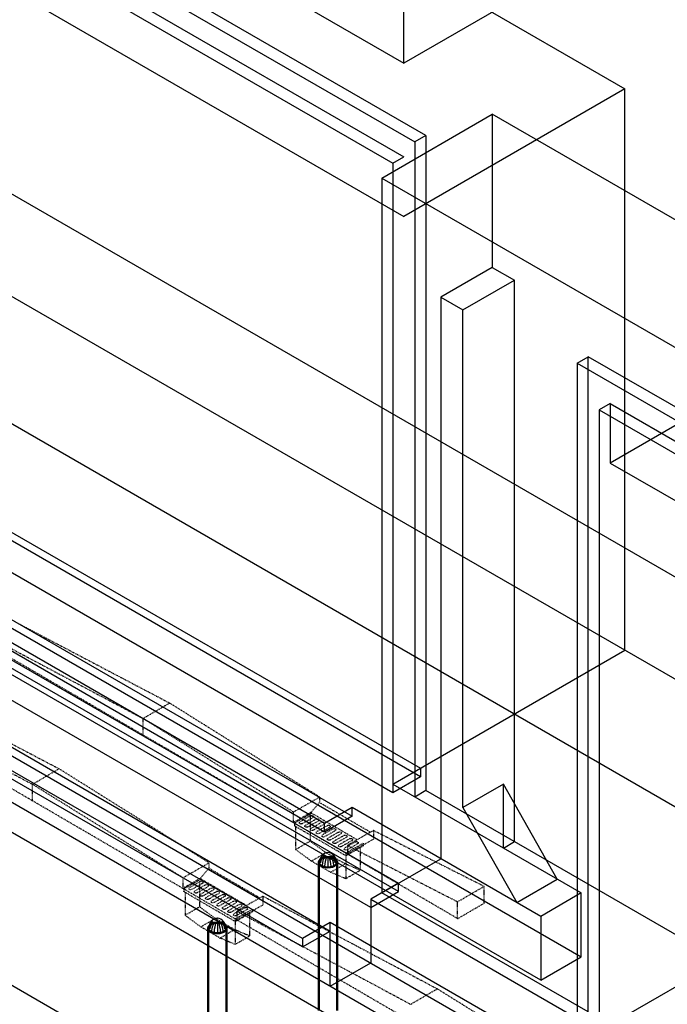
# Model space of a CAD drawing. Header units: inches. Extents: x -18562 to 18026, y -571 to 707.
# Tile 7 of 31: x 912 to 1036, y 68 to 257. Entities that reach past the tile are written whole.
import ezdxf

# ---------------------------------------------------------------- set-up
doc = ezdxf.new("R2010")
doc.units = ezdxf.units.IN
doc.header["$LTSCALE"] = 0.5
doc.header["$MEASUREMENT"] = 0
doc.linetypes.add('HIDDEN2', pattern=[0.1875, 0.125, -0.0625])
for name, color, linetype in [('M-DETL-LIGHT', 1, 'Continuous'), ('M-SECT-PATT', 8, 'Continuous'), ('P-PIPE', 3, 'Continuous')]:
    doc.layers.add(name, color=color, linetype=linetype)

# ---------------------------------------------------------------- blocks, each defined once
blk = doc.blocks.new('Mechanical_Box_H_rvt-1-DRAINAGE ISOMETRIC')
at = {"layer": 'M-DETL-LIGHT', "linetype": 'HIDDEN2'}
for p, q in [((912.22, 140.58), (940.97, 125.46)), ((964.71, 102.51), (906.91, 136.2)), ((907.19, 137.71), (935.88, 122.49)), ((891, 127.96), (919.76, 112.84)), ((885.98, 125.08), (914.66, 109.86)), ((935.88, 122.49), (940.97, 125.46)), ((969.73, 107.43), (940.97, 125.46)), ((943.5, 89.88), (885.7, 123.58)), ((935.88, 119.25), (935.88, 122.49)), ((964.71, 104.56), (935.88, 122.49)), ((914.66, 109.86), (919.76, 112.84)), ((948.52, 94.81), (919.76, 112.84)), ((914.66, 106.63), (914.66, 109.86)), ((943.5, 91.93), (914.66, 109.86)), ((969.73, 107.38), (964.71, 104.5)), ((968.03, 104.41), (969.73, 106.35)), ((969.73, 107.38), (969.73, 106.35)), ((979.49, 100.66), (969.73, 106.35)), ((964.71, 104.5), (964.71, 102.51)), ((968.03, 104.41), (964.71, 102.51)), ((968.23, 104.29), (964.91, 102.39)), ((976.94, 99.21), (968.03, 104.41)), ((975.07, 96.47), (964.71, 102.51)), ((964.91, 102.39), (964.91, 101.89)), ((968.02, 103.81), (965.99, 102.65)), ((968.46, 103.45), (966.41, 102.28)), ((969.09, 103.18), (967.07, 102.02)), ((969.53, 102.83), (967.48, 101.66)), ((967.93, 103.73), (967.93, 98.96)), ((970.17, 102.56), (968.14, 101.4)), ((970.6, 102.2), (968.55, 101.03)), ((974.79, 96.13), (964.91, 101.89)), ((965.15, 101.75), (965.15, 97.34)), ((971.24, 101.93), (969.21, 100.77)), ((971.68, 101.58), (969.63, 100.41)), ((972.32, 101.3), (970.29, 100.14)), ((972.75, 100.95), (970.7, 99.78)), ((973.39, 100.68), (971.36, 99.52)), ((973.83, 100.32), (971.78, 99.15)), ((980.1, 101.01), (975.07, 98.14)), ((980.1, 101.01), (980.1, 99.34)), ((980.1, 101.01), (1001.33, 90.28)), ((965.15, 97.34), (967.93, 98.96)), ((970.95, 96.74), (967.93, 98.96)), ((974.46, 100.05), (972.44, 98.89)), ((974.9, 99.7), (972.85, 98.53)), ((975.54, 99.43), (973.51, 98.27)), ((975.97, 99.07), (973.92, 97.9)), ((976.61, 98.8), (974.58, 97.64)), ((978.11, 98.53), (974.79, 96.63)), ((977.05, 98.45), (975, 97.27)), ((980.1, 99.34), (975.07, 96.47)), ((978.11, 98.53), (978.11, 98.02)), ((968.17, 95.12), (965.15, 97.34)), ((968.17, 95.12), (970.95, 96.74)), ((974.64, 94.59), (970.95, 96.74)), ((978.11, 98.02), (974.79, 96.13)), ((974.79, 96.63), (974.79, 96.13)), ((996.23, 84.08), (974.79, 96.63)), ((975.07, 98.14), (975.07, 96.47)), ((975.07, 98.14), (996.23, 87.31)), ((977.54, 97.7), (977.54, 93.36)), ((948.52, 94.75), (943.5, 91.88)), ((948.52, 94.75), (948.52, 93.73)), ((971.86, 92.97), (968.17, 95.12)), ((971.86, 92.97), (974.64, 94.59)), ((977.54, 93.36), (974.64, 94.59)), ((974.76, 96.15), (974.76, 91.74)), ((946.82, 91.78), (948.52, 93.73)), ((958.28, 88.04), (948.52, 93.73)), ((974.76, 91.74), (971.86, 92.97)), ((974.76, 91.74), (977.54, 93.36)), ((943.5, 91.88), (943.5, 89.88)), ((946.82, 91.78), (943.5, 89.88)), ((947.01, 91.66), (943.7, 89.77)), ((946.81, 91.18), (944.78, 90.02)), ((947.24, 90.83), (945.19, 89.66)), ((946.71, 91.1), (946.71, 86.34)), ((955.73, 86.58), (946.81, 91.78)), ((953.86, 83.84), (943.5, 89.88)), ((943.7, 89.77), (943.7, 89.26)), ((953.58, 83.5), (943.7, 89.26)), ((943.94, 89.12), (943.94, 84.72)), ((947.88, 90.56), (945.85, 89.4)), ((948.32, 90.2), (946.27, 89.03)), ((948.96, 89.93), (946.93, 88.77)), ((949.39, 89.58), (947.34, 88.4)), ((950.03, 89.3), (948, 88.14)), ((950.46, 88.95), (948.42, 87.78)), ((996.23, 87.31), (1001.33, 90.28)), ((1001.33, 87.04), (1001.33, 90.28)), ((951.1, 88.68), (949.07, 87.52)), ((951.54, 88.32), (949.49, 87.15)), ((952.18, 88.05), (950.15, 86.89)), ((952.61, 87.7), (950.56, 86.53)), ((953.25, 87.43), (951.22, 86.27)), ((953.69, 87.07), (951.64, 85.9)), ((958.88, 88.39), (953.86, 85.51)), ((958.88, 88.39), (992.32, 70.6)), ((958.88, 88.39), (958.88, 86.71)), ((996.23, 84.07), (996.23, 87.31)), ((996.23, 84.07), (1001.33, 87.04)), ((943.94, 84.72), (946.71, 86.34)), ((949.74, 84.11), (946.71, 86.34)), ((954.33, 86.8), (952.3, 85.64)), ((954.76, 86.45), (952.71, 85.27)), ((955.4, 86.17), (953.37, 85.01)), ((956.9, 85.9), (953.58, 84.01)), ((956.9, 85.4), (953.58, 83.5)), ((955.83, 85.82), (953.79, 84.65)), ((958.88, 86.71), (953.86, 83.84)), ((953.86, 85.51), (987.22, 67.63)), ((953.86, 85.51), (953.86, 83.84)), ((956.32, 85.07), (956.32, 80.74)), ((956.9, 85.9), (956.9, 85.4)), ((946.96, 82.49), (943.94, 84.72)), ((946.96, 82.49), (949.74, 84.11)), ((953.42, 81.97), (949.74, 84.11)), ((953.55, 83.52), (953.55, 79.12)), ((1020.87, 44.78), (953.58, 84.01)), ((953.58, 84.01), (953.58, 83.5)), ((950.64, 80.35), (946.96, 82.49)), ((950.64, 80.35), (953.42, 81.97)), ((956.32, 80.74), (953.42, 81.97)), ((953.55, 79.12), (950.64, 80.35)), ((953.55, 79.12), (956.32, 80.74)), ((987.22, 67.63), (992.32, 70.6)), ((1025.89, 49.7), (992.32, 70.6))]:
    blk.add_line(p, q, dxfattribs=at)
at = {"layer": 'M-DETL-LIGHT', "linetype": 'Continuous'}
for p, q in [((971.34, 95.95), (971.34, 94.04)), ((950.13, 83.32), (950.13, 81.41))]:
    blk.add_line(p, q, dxfattribs=at)
at = {"layer": 'M-DETL-LIGHT', "color": 1, "linetype": 'Continuous'}
for centre, radius, start, end in [((971.52, 95), 1.78, 95.745, 183.3375), ((971.17, 95), 1.78, 356.6625, 84.255), ((971.49, 94.94), 1.67, 129.6759, 176.1977), ((972.03, 94.51), 2.13, 131.7697, 173.1765), ((972.97, 94.31), 2.73, 141.495, 179.1974), ((977.13, 93.71), 6.43, 159.6343, 176.2953), ((965.55, 93.71), 6.43, 3.7047, 20.3657), ((969.72, 94.31), 2.73, 0.8026, 38.505), ((970.65, 94.51), 2.13, 6.8235, 48.2303), ((971.2, 94.94), 1.67, 3.8023, 50.3241), ((950.31, 82.37), 1.78, 95.745, 183.3375), ((950.28, 82.31), 1.67, 129.6759, 176.1977), ((950.82, 81.89), 2.13, 131.7697, 173.1765), ((951.75, 81.68), 2.73, 141.495, 179.1974), ((955.92, 81.08), 6.43, 159.6343, 176.2953), ((949.95, 82.37), 1.78, 356.6625, 84.255), ((944.34, 81.08), 6.43, 3.7047, 20.3657), ((948.51, 81.68), 2.73, 0.8026, 38.505), ((949.44, 81.89), 2.13, 6.8235, 48.2303), ((949.98, 82.31), 1.67, 3.8023, 50.3241)]:
    blk.add_arc(centre, radius, start, end, dxfattribs=at)
at = {"layer": 'M-DETL-LIGHT', "linetype": 'HIDDEN2', "extrusion": (0, 0, -1)}
for centre, start_param, end_param in [((966.22, 102.48), 0.920266, 4.095331), ((968.22, 103.62), 4.095331, 7.203451), ((969.29, 102.99), 4.095331, 7.203451), ((970.37, 102.37), 4.095331, 7.203451), ((967.29, 101.85), 0.920266, 4.095331), ((968.37, 101.23), 0.920266, 4.095331), ((969.44, 100.6), 0.920266, 4.095331), ((971.44, 101.74), 4.095331, 7.203451), ((972.51, 101.12), 4.095331, 7.203451), ((973.59, 100.49), 4.095331, 7.203451), ((970.52, 99.97), 0.920266, 4.095331), ((971.59, 99.35), 0.920266, 4.095331), ((972.66, 98.72), 0.920266, 4.095331), ((974.66, 99.86), 4.095331, 7.203451), ((975.74, 99.24), 4.095331, 7.203451), ((976.81, 98.61), 4.095331, 7.203451), ((973.74, 98.09), 0.920266, 4.095331), ((974.81, 97.47), 0.920266, 4.095331), ((947, 90.99), 4.095331, 7.203451), ((945.01, 89.85), 0.920266, 4.095331), ((946.08, 89.22), 0.920266, 4.095331), ((948.08, 90.37), 4.095331, 7.203451), ((949.15, 89.74), 4.095331, 7.203451), ((950.23, 89.12), 4.095331, 7.203451), ((947.15, 88.6), 0.920266, 4.095331), ((948.23, 87.97), 0.920266, 4.095331), ((949.3, 87.35), 0.920266, 4.095331), ((951.3, 88.49), 4.095331, 7.203451), ((952.37, 87.86), 4.095331, 7.203451), ((953.45, 87.24), 4.095331, 7.203451), ((950.38, 86.72), 0.920266, 4.095331), ((951.45, 86.09), 0.920266, 4.095331), ((952.52, 85.47), 0.920266, 4.095331), ((954.52, 86.61), 4.095331, 7.203451), ((955.6, 85.98), 4.095331, 7.203451), ((953.6, 84.84), 0.920266, 4.095331)]:
    blk.add_ellipse(centre, major_axis=(0.355, 0.042), ratio=0.675017, start_param=start_param, end_param=end_param, dxfattribs=at)
at = {"layer": 'M-DETL-LIGHT', "linetype": 'HIDDEN2'}
for centre in [(971.34, 94.89), (950.13, 82.27)]:
    blk.add_ellipse(centre, major_axis=(1.6, 0), ratio=0.6329, start_param=0, end_param=3.141593, dxfattribs=at)
at = {"layer": 'M-DETL-LIGHT', "extrusion": (0, 0, -1)}
for centre in [(971.34, 94.89), (950.13, 82.27)]:
    blk.add_ellipse(centre, major_axis=(1.6, 0), ratio=0.6329, start_param=0, end_param=3.141593, dxfattribs=at)
at = {"layer": 'P-PIPE', "color": 90, "lineweight": 50}
for p, q in [((969.59, 94.89), (969.59, 66.46)), ((973.09, 66.46), (973.09, 94.89)), ((948.38, 82.27), (948.38, 53.96)), ((951.88, 53.96), (951.88, 82.27))]:
    blk.add_line(p, q, dxfattribs=at)
for points in [[(970.11, 95.61, 0), (969.83, 95.4, 0), (969.65, 95.15, 0), (969.59, 94.89, 0), (969.65, 94.63, 0), (969.83, 94.39, 0), (970.11, 94.18, 0)], [(972.58, 95.61, 0), (972.22, 95.77, 0), (971.8, 95.87, 0), (971.34, 95.9, 0), (970.89, 95.87, 0), (970.47, 95.77, 0), (970.11, 95.61, 0)], [(972.58, 94.18, 0), (972.86, 94.39, 0), (973.03, 94.63, 0), (973.09, 94.89, 0), (973.03, 95.15, 0), (972.86, 95.4, 0), (972.58, 95.61, 0)], [(970.11, 94.18, 0), (970.47, 94.02, 0), (970.89, 93.92, 0), (971.34, 93.88, 0), (971.8, 93.92, 0), (972.22, 94.02, 0), (972.58, 94.18, 0)], [(951.37, 82.98, 0), (951, 83.14, 0), (950.58, 83.24, 0), (950.13, 83.28, 0), (949.68, 83.24, 0), (949.25, 83.14, 0), (948.89, 82.98, 0)], [(948.89, 82.98, 0), (948.61, 82.77, 0), (948.44, 82.53, 0), (948.38, 82.27, 0), (948.44, 82, 0), (948.61, 81.76, 0), (948.89, 81.55, 0)], [(948.89, 81.55, 0), (949.25, 81.39, 0), (949.68, 81.29, 0), (950.13, 81.26, 0), (950.58, 81.29, 0), (951, 81.39, 0), (951.37, 81.55, 0)], [(951.37, 81.55, 0), (951.65, 81.76, 0), (951.82, 82, 0), (951.88, 82.27, 0), (951.82, 82.53, 0), (951.65, 82.77, 0), (951.37, 82.98, 0)]]:
    blk.add_polyline3d(points, dxfattribs=at)

msp = doc.modelspace()

# ---------------------------------------------------------------- linework, layer by layer
at = {"layer": 'M-SECT-PATT', "lineweight": -3}
for p, q in [((1536.04, -260.41), (351.63, 423.41)), ((765.29, 375.64), (985.91, 248.27)), ((807.72, 370.74), (1028.33, 243.37)), ((763.17, 362.99), (988.03, 233.16)), ((990.15, 234.39), (765.29, 364.21)), ((765.29, 357.68), (985.91, 230.3)), ((763.17, 356.45), (983.79, 229.08)), ((765.29, 346.25), (985.91, 218.87)), ((985.91, 248.27), (985.91, 308.69)), ((773.78, 282.56), (1625.13, -208.97)), ((1663.32, -211.42), (820.44, 275.21)), ((1028.33, 272.76), (985.91, 248.27)), ((782.26, 253.17), (1618.06, -229.38)), ((1028.33, 243.37), (985.91, 218.87)), ((1028.33, 135.59), (1028.33, 243.37)), ((768.47, 240.31), (989.09, 112.93)), ((989.09, 111.3), (768.47, 238.67)), ((981.66, 226.22), (1002.88, 238.47)), ((1002.88, 238.47), (1002.88, 209.08)), ((1592.6, -102.01), (1002.88, 238.47)), ((983.79, 108.24), (763.17, 235.61)), ((990.15, 234.39), (988.03, 233.16)), ((990.15, 234.39), (990.15, 108.65)), ((738.79, 232.95), (984.86, 90.88)), ((988.03, 233.16), (988.03, 107.42)), ((984.86, 89.25), (738.79, 231.32)), ((755.39, 231.12), (976.01, 103.75)), ((970.7, 102.32), (750.09, 229.69)), ((983.79, 229.08), (985.91, 230.3)), ((983.79, 229.08), (983.79, 108.24)), ((979.56, 86.19), (733.48, 228.26)), ((970.7, 100.69), (750.09, 228.06)), ((763.17, 225), (1019.94, 76.75)), ((981.66, 226.22), (1289.96, 48.23)), ((981.66, 226.22), (981.66, 89.05)), ((725.7, 223.77), (971.78, 81.69)), ((966.47, 80.27), (720.4, 222.34)), ((966.47, 78.63), (720.4, 220.7)), ((1012.16, 72.26), (755.39, 220.51)), ((733.48, 217.64), (1280.16, -97.99)), ((1272.39, -102.48), (725.7, 213.15)), ((1002.88, 209.08), (992.98, 203.36)), ((1002.88, 209.08), (1007.12, 206.63)), ((1089.14, 208.26), (1025.51, 171.52)), ((997.22, 200.91), (1007.12, 206.63)), ((1007.12, 98.85), (1007.12, 206.63)), ((992.98, 203.36), (992.98, 95.58)), ((992.98, 203.36), (997.22, 200.91)), ((997.22, 105.38), (997.22, 200.91)), ((1536.04, -289.8), (693.16, 196.83)), ((1019.14, 190.7), (1021.26, 191.93)), ((1021.26, 66.19), (1021.26, 191.93)), ((1250.37, 59.66), (1021.26, 191.93)), ((1019.14, 190.7), (1019.14, 64.96)), ((1019.14, 190.7), (1248.24, 58.43)), ((1025.51, 182.95), (1023.38, 181.72)), ((1023.38, 181.72), (1023.38, 62.51)), ((1023.38, 181.72), (1244, 54.35)), ((1025.51, 182.95), (1025.51, 171.52)), ((1025.51, 182.95), (1246.12, 55.57)), ((1025.51, 171.52), (1246.12, 44.14)), ((983.79, 109.87), (1028.33, 135.59)), ((989.09, 112.93), (989.09, 111.3)), ((989.09, 111.3), (983.79, 108.24)), ((983.79, 109.87), (1019.94, 89)), ((1005, 109.87), (997.22, 105.38)), ((1005, 97.62), (1005, 109.87)), ((1015.35, 91.65), (1005, 109.87)), ((990.15, 108.65), (988.03, 107.42)), ((1046.72, 75.99), (990.15, 108.65)), ((976.01, 105.38), (970.7, 102.32)), ((1012.16, 84.51), (976.01, 105.38)), ((976.01, 103.75), (976.01, 105.38)), ((997.22, 105.38), (1007.57, 87.16)), ((976.01, 103.75), (970.7, 100.69)), ((970.7, 100.69), (970.7, 102.32)), ((1089.14, 100.48), (1023.38, 62.51)), ((1005, 97.62), (1007.12, 98.85)), ((981.66, 89.05), (992.98, 95.58)), ((984.86, 90.88), (979.56, 87.82)), ((984.86, 89.25), (984.86, 90.88)), ((1007.57, 87.16), (1015.35, 91.65)), ((979.56, 86.19), (984.86, 89.25)), ((1021.26, 66.19), (981.66, 89.05)), ((1019.94, 89), (1012.16, 84.51)), ((1019.94, 76.75), (1019.94, 89)), ((979.56, 87.82), (1023.4, 62.51)), ((979.56, 87.82), (979.56, 75.57)), ((971.78, 83.33), (966.47, 80.27)), ((1015.62, 58.02), (971.78, 83.33)), ((971.78, 71.08), (971.78, 83.33)), ((1012.16, 84.51), (1012.16, 72.26)), ((966.47, 78.63), (971.78, 81.69)), ((966.47, 80.27), (966.47, 78.63)), ((1012.16, 72.26), (1019.94, 76.75)), ((971.78, 71.08), (979.56, 75.57))]:
    msp.add_line(p, q, dxfattribs=at)

# ---------------------------------------------------------------- block references
at = {"layer": 'P-PIPE', "lineweight": -3}
msp.add_blockref('Mechanical_Box_H_rvt-1-DRAINAGE ISOMETRIC', (0, 0), dxfattribs=at)

doc.saveas('drawing.dxf')
